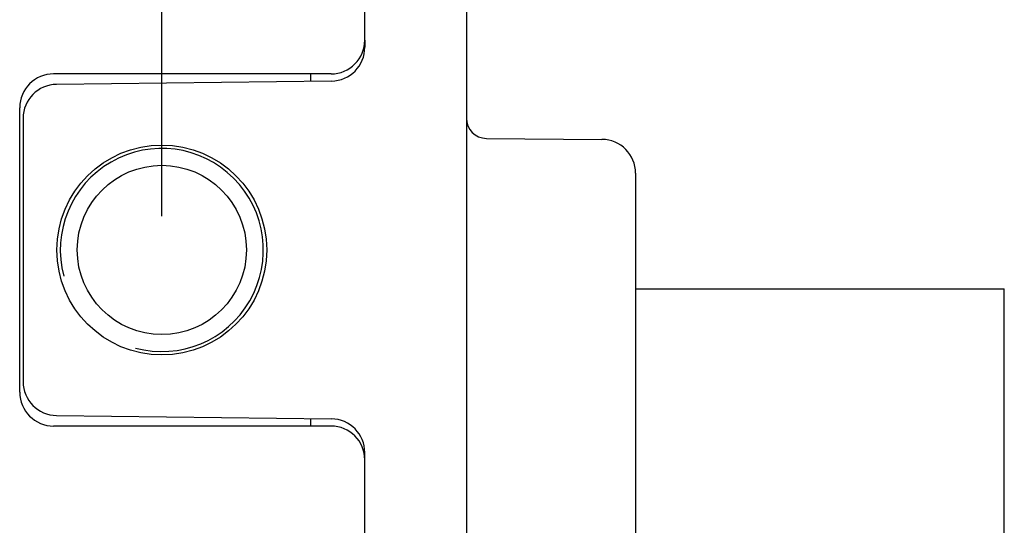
# Model space of a CAD drawing. Extents: x 131 to 418, y 147 to 294.
# Tile 30 of 37: x 261.45 to 276, y 249.03 to 256.49. Entities that reach past the tile are written whole.
import ezdxf

# ---------------------------------------------------------------- set-up
doc = ezdxf.new("R2010")
doc.units = 0
doc.header["$LTSCALE"] = 30.734
doc.header["$MEASUREMENT"] = 0
doc.layers.get('0').update_dxf_attribs({"linetype": 'CONTINUOUS'})
doc.layers.add('00_COMPONENTS', color=7, linetype='CONTINUOUS')

msp = doc.modelspace()

# ---------------------------------------------------------------- linework, layer by layer
msp.add_line((263.552, 253.593), (263.552, 287.089))
at = {"layer": '00_COMPONENTS'}
for p, q in [((268.052, 267.277), (268.052, 238.909)), ((266.552, 256.193), (266.552, 258.654)), ((266.552, 256.193), (266.552, 256.087)), ((266.052, 255.693), (261.952, 255.693)), ((265.752, 255.583), (265.752, 255.693)), ((266.058, 255.587), (261.996, 255.538)), ((261.452, 250.993), (261.452, 255.193)), ((261.502, 255.038), (261.502, 251.149)), ((268.349, 254.741), (270.056, 254.726)), ((270.552, 254.226), (270.552, 241.961)), ((270.552, 252.518), (276.002, 252.518)), ((276.002, 243.668), (276.002, 252.518)), ((261.996, 250.649), (266.058, 250.599)), ((265.752, 250.493), (265.752, 250.603)), ((266.052, 250.493), (261.952, 250.493)), ((266.552, 249.993), (266.552, 250.099)), ((266.552, 247.532), (266.552, 249.993))]:
    msp.add_line(p, q, dxfattribs=at)
for radius in [1.55, 1.25]:
    msp.add_circle((263.552, 253.093), radius, dxfattribs=at)
for centre, radius, start, end in [((266.052, 256.193), 0.5, 270, 0), ((266.052, 256.087), 0.5, 270.7, 0), ((261.952, 255.193), 0.5, 90, 180), ((262.002, 255.038), 0.5, 90.7, 180), ((268.352, 255.041), 0.3, 180, 269.5), ((270.052, 254.226), 0.5, 0, 89.5), ((263.552, 253.093), 1.5, 255, 195), ((262.002, 251.149), 0.5, 180, 269.3), ((261.952, 250.993), 0.5, 180, 270), ((266.052, 250.099), 0.5, 0, 89.3), ((266.052, 249.993), 0.5, 0, 90)]:
    msp.add_arc(centre, radius, start, end, dxfattribs=at)

doc.saveas('drawing.dxf')
